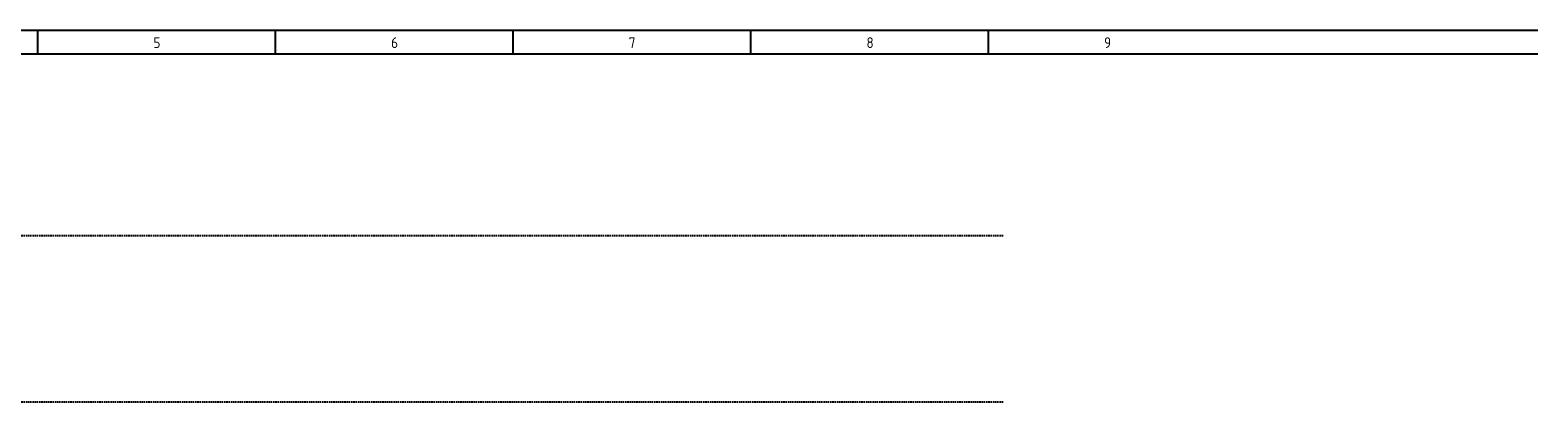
# Model space of a CAD drawing. Extents: x 30 to 1445, y -41 to 524.
# Tile 5 of 8: x 1191 to 1445, y 154 to 216. Entities that reach past the tile are written whole.
import ezdxf

# ---------------------------------------------------------------- set-up
doc = ezdxf.new("R2010")
doc.units = 0
doc.linetypes.add('EPLANLINE2', pattern=[0.375, 0.25, -0.125])
doc.linetypes.add('EPLANLINE7', pattern=[0])
doc.layers.add('ONDERHOEK', color=1, linetype='CONTINUOUS')
doc.layers.add('SYMBOOL', color=4, linetype='CONTINUOUS')
doc.styles.get("Standard").update_dxf_attribs({"font": 'ISOCP'})

msp = doc.modelspace()

# ---------------------------------------------------------------- linework, layer by layer
at = {"layer": 'ONDERHOEK', "color": 1, "linetype": 'EPLANLINE7'}
for p, q in [((939.61, 216.26), (1444.61, 216.26)), ((1192.11, 216.26), (1192.11, 212.26)), ((1232.11, 216.26), (1232.11, 212.26)), ((1272.11, 216.26), (1272.11, 212.26)), ((1312.11, 216.26), (1312.11, 212.26)), ((1352.11, 216.26), (1352.11, 212.26)), ((939.61, 212.26), (1444.61, 212.26))]:
    msp.add_line(p, q, dxfattribs=at)
at = {"layer": 'SYMBOOL', "color": 1, "linetype": 'EPLANLINE2'}
for p, q in [((1026.61, 181.76), (1354.61, 181.76)), ((1026.61, 153.76), (1354.61, 153.76))]:
    msp.add_line(p, q, dxfattribs=at)

# ---------------------------------------------------------------- texts
at = {"layer": 'ONDERHOEK', "color": 2}
for s, p in [('5 ', (1211.61, 213.26)), ('6 ', (1251.61, 213.26)), ('7 ', (1291.61, 213.26)), ('8 ', (1331.61, 213.26)), ('9 ', (1371.61, 213.26))]:
    msp.add_text(s, height=1.8, dxfattribs=at).set_placement(p)

doc.saveas('drawing.dxf')
